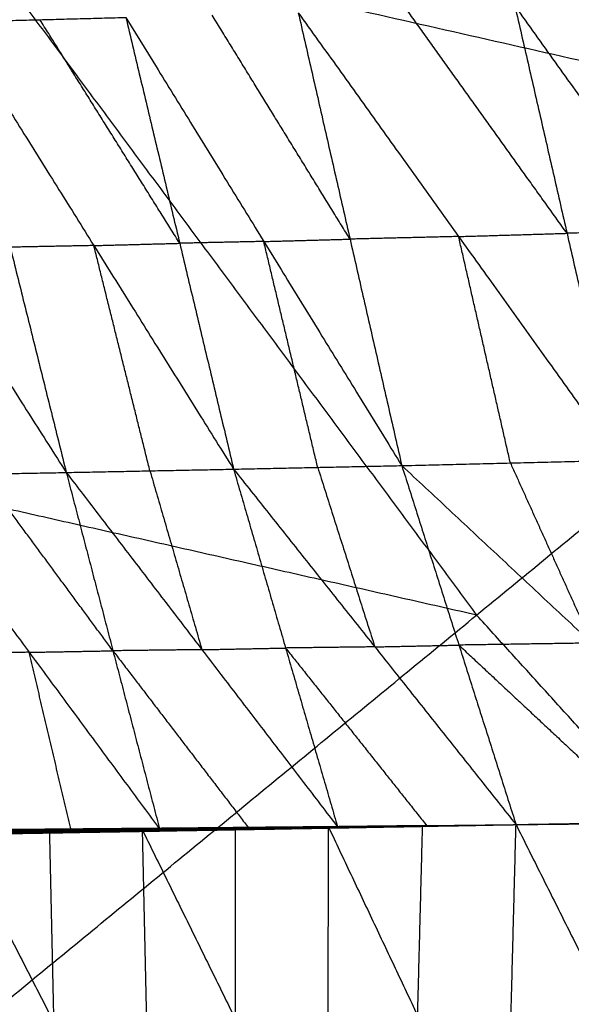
# Model space of a CAD drawing. Header units: millimetres. Extents: x -106 to 110, y -96 to 120.
# Tile 66 of 256: x -60.34 to -57.8, y -39.12 to -34.6. Entities that reach past the tile are written whole.
import ezdxf

# ---------------------------------------------------------------- set-up
doc = ezdxf.new("R2010")
doc.units = ezdxf.units.MM
doc.header["$MEASUREMENT"] = 0
doc.layers.add('Default', color=7, linetype='Continuous', true_color=0x000000)

msp = doc.modelspace()

# ---------------------------------------------------------------- linework, layer by layer
at = {"layer": 'Default'}
for points in [[(-60.0485, -29.3833, 4.6759), (-57.8736, -32.3158, 4.6759), (-55.6987, -35.2484, 4.6759)], [(-65.5063, -33.0301, 5.5886), (-60.6025, -34.1392, 5.1322), (-55.6987, -35.2484, 4.6759)], [(-60.6025, -34.1392, 5.1322), (-59.4191, -35.7348, 5.1322), (-58.2358, -37.3305, 5.1322)], [(-57.8206, -35.577, -0.5366), (-58.189, -35.063, -0.8024), (-58.5574, -34.549, -1.0682)], [(-58.0595, -34.5343, -1.1302), (-57.8206, -35.577, -0.5366), (-57.5818, -36.6198, 0.057)], [(-58.0595, -34.5343, -1.1302), (-57.3224, -35.563, -0.5996), (-56.5854, -36.5917, -0.0691)], [(-60.6366, -34.6063, -0.7999), (-60.2421, -34.5958, -0.8524), (-59.8475, -34.5854, -0.9048)], [(-59.6, -35.6228, -0.3034), (-59.921, -35.1093, -0.5779), (-60.2421, -34.5958, -0.8524)], [(-59.8475, -34.5854, -0.9048), (-59.6, -35.6228, -0.3034), (-59.3524, -36.6603, 0.2981)], [(-59.8475, -34.5854, -0.9048), (-59.2137, -35.6146, -0.3572), (-58.5798, -36.6439, 0.1904)], [(-58.8176, -35.6038, -0.408), (-59.1345, -35.0892, -0.6817), (-59.4514, -34.5745, -0.9555)], [(-59.0553, -34.5637, -1.0063), (-58.8176, -35.6038, -0.408), (-58.5798, -36.6439, 0.1904)], [(-59.0553, -34.5637, -1.0063), (-58.3185, -35.5918, -0.4746), (-57.5818, -36.6198, 0.057)], [(-61.4264, -34.6262, -0.6894), (-60.7738, -35.6509, -0.1397), (-60.1212, -36.6756, 0.41)], [(-60.6366, -34.6063, -0.7999), (-60.3789, -35.6409, -0.1949), (-60.1212, -36.6756, 0.41)], [(-60.6366, -34.6063, -0.7999), (-59.9945, -35.6333, -0.2509), (-59.3524, -36.6603, 0.2981)], [(-60.7728, -39.4125, 5.5886), (-58.2358, -37.3305, 5.1322), (-55.6987, -35.2484, 4.6759)], [(-58.3185, -35.5918, -0.4746), (-58.568, -35.5978, -0.4413), (-58.8176, -35.6038, -0.408)], [(-58.3185, -35.5918, -0.4746), (-58.0696, -35.5844, -0.5056), (-57.8206, -35.577, -0.5366)], [(-58.0808, -36.6318, 0.1237), (-58.1997, -36.1118, -0.1755), (-58.3185, -35.5918, -0.4746)], [(-57.3224, -35.563, -0.5996), (-57.5715, -35.57, -0.5681), (-57.8206, -35.577, -0.5366)], [(-59.9945, -35.6333, -0.2509), (-60.1867, -35.6371, -0.2229), (-60.3789, -35.6409, -0.1949)], [(-59.9945, -35.6333, -0.2509), (-59.7973, -35.628, -0.2771), (-59.6, -35.6228, -0.3034)], [(-59.7368, -36.6679, 0.3541), (-59.8657, -36.1506, 0.0516), (-59.9945, -35.6333, -0.2509)], [(-59.2137, -35.6146, -0.3572), (-59.4068, -35.6187, -0.3303), (-59.6, -35.6228, -0.3034)], [(-59.2137, -35.6146, -0.3572), (-59.0156, -35.6092, -0.3826), (-58.8176, -35.6038, -0.408)], [(-58.9661, -36.6521, 0.2442), (-59.0899, -36.1333, -0.0565), (-59.2137, -35.6146, -0.3572)], [(-58.2358, -37.3305, 5.1322), (-60.6877, -36.7759, 5.3604), (-63.1396, -36.2213, 5.5886)], [(-58.5798, -36.6439, 0.1904), (-58.0808, -36.6318, 0.1237), (-57.5818, -36.6198, 0.057)], [(-58.0808, -36.6318, 0.1237), (-57.8937, -37.0454, 0.5471), (-57.7067, -37.4591, 0.9705)], [(-60.8907, -36.6897, 0.5277), (-60.506, -36.6827, 0.4689), (-60.1212, -36.6756, 0.41)], [(-60.1212, -36.6756, 0.41), (-59.7368, -36.6679, 0.3541), (-59.3524, -36.6603, 0.2981)], [(-60.1212, -36.6756, 0.41), (-59.9068, -37.4945, 1.2919), (-59.6924, -38.3134, 2.1738)], [(-60.1212, -36.6756, 0.41), (-59.498, -37.4895, 1.2275), (-58.8747, -38.3034, 2.0449)], [(-59.7368, -36.6679, 0.3541), (-59.6174, -37.0787, 0.7908), (-59.498, -37.4895, 1.2275)], [(-59.3524, -36.6603, 0.2981), (-58.9661, -36.6521, 0.2442), (-58.5798, -36.6439, 0.1904)], [(-59.3524, -36.6603, 0.2981), (-59.1136, -37.4818, 1.1715), (-58.8747, -38.3034, 2.0449)], [(-59.3524, -36.6603, 0.2981), (-58.7037, -37.4766, 1.11), (-58.0549, -38.293, 1.9218)], [(-58.9661, -36.6521, 0.2442), (-58.8349, -37.0644, 0.6771), (-58.7037, -37.4766, 1.11)], [(-58.5798, -36.6439, 0.1904), (-58.3173, -37.4684, 1.0561), (-58.0549, -38.293, 1.9218)], [(-58.5798, -36.6439, 0.1904), (-57.7067, -37.4591, 0.9705), (-56.8336, -38.2743, 1.7506)], [(-60.8907, -36.6897, 0.5277), (-60.2915, -37.5015, 1.3508), (-59.6924, -38.3134, 2.1738)], [(-59.9068, -37.4945, 1.2919), (-60.2064, -37.0886, 0.8804), (-60.506, -36.6827, 0.4689)], [(-55.7839, -40.0357, 5.1322), (-57.0098, -38.6831, 5.1322), (-58.2358, -37.3305, 5.1322)], [(-59.498, -37.4895, 1.2275), (-59.7024, -37.492, 1.2597), (-59.9068, -37.4945, 1.2919)], [(-59.498, -37.4895, 1.2275), (-59.3058, -37.4856, 1.1995), (-59.1136, -37.4818, 1.1715)], [(-58.7037, -37.4766, 1.11), (-58.9086, -37.4792, 1.1407), (-59.1136, -37.4818, 1.1715)], [(-59.1136, -37.4818, 1.1715), (-58.7892, -37.89, 1.5774), (-58.4648, -38.2982, 1.9833)], [(-58.7037, -37.4766, 1.11), (-58.5105, -37.4725, 1.083), (-58.3173, -37.4684, 1.0561)], [(-57.7067, -37.4591, 0.9705), (-58.012, -37.4638, 1.0133), (-58.3173, -37.4684, 1.0561)], [(-58.3173, -37.4684, 1.0561), (-57.8808, -37.876, 1.4461), (-57.4442, -38.2836, 1.8362)], [(-60.2915, -37.5015, 1.3508), (-60.495, -37.5038, 1.3844), (-60.6985, -37.5062, 1.4181)], [(-60.2915, -37.5015, 1.3508), (-60.0992, -37.498, 1.3213), (-59.9068, -37.4945, 1.2919)], [(-60.0993, -38.318, 2.2412), (-60.1954, -37.9098, 1.796), (-60.2915, -37.5015, 1.3508)], [(-59.9068, -37.4945, 1.2919), (-59.5952, -37.9014, 1.7006), (-59.2835, -38.3084, 2.1093)], [(-59.7726, -38.3154, 2.1869), (-59.3445, -38.3097, 2.1191), (-58.9164, -38.304, 2.0513)], [(-59.7578, -38.3215, 2.1776), (-59.3371, -38.3127, 2.1144), (-58.9164, -38.304, 2.0513)], [(-59.7144, -38.3136, 2.1558), (-59.3001, -38.3089, 2.0934), (-58.8858, -38.3043, 2.0311)], [(-59.7064, -38.3103, 2.1592), (-59.294, -38.3065, 2.0965), (-58.8816, -38.3027, 2.0338)], [(-59.7064, -38.3103, 2.1592), (-59.2961, -38.3073, 2.0951), (-58.8858, -38.3043, 2.0311)], [(-59.6988, -38.3101, 2.1662), (-59.2883, -38.3062, 2.1026), (-58.8778, -38.3023, 2.0389)], [(-59.6988, -38.3101, 2.1662), (-59.2902, -38.3064, 2.1), (-58.8816, -38.3027, 2.0338)], [(-59.6924, -38.3134, 2.1738), (-59.2851, -38.3079, 2.1064), (-58.8778, -38.3023, 2.0389)], [(-59.6924, -38.3134, 2.1738), (-59.2835, -38.3084, 2.1093), (-58.8747, -38.3034, 2.0449)], [(-59.3371, -38.3127, 2.1144), (-59.1248, -38.3092, 2.0811), (-58.9125, -38.3057, 2.0478)], [(-59.3024, -38.3099, 2.0936), (-59.0953, -38.3076, 2.0624), (-58.8881, -38.3053, 2.0312)], [(-58.8881, -38.3053, 2.0312), (-59.0941, -38.3071, 2.0623), (-59.3001, -38.3089, 2.0934)], [(-59.2961, -38.3073, 2.0951), (-59.0899, -38.3054, 2.0638), (-58.8837, -38.3035, 2.0324)], [(-58.8837, -38.3035, 2.0324), (-59.0888, -38.305, 2.0645), (-59.294, -38.3065, 2.0965)], [(-59.2902, -38.3064, 2.1), (-59.085, -38.3044, 2.0682), (-58.8797, -38.3025, 2.0364)], [(-58.8797, -38.3025, 2.0364), (-59.084, -38.3044, 2.0695), (-59.2883, -38.3062, 2.1026)], [(-59.2851, -38.3079, 2.1064), (-59.0807, -38.3053, 2.0741), (-58.8763, -38.3028, 2.0419)], [(-58.9194, -40.0509, 0.8209), (-58.9179, -39.1774, 1.4361), (-58.9164, -38.304, 2.0513)], [(-58.9164, -38.304, 2.0513), (-58.4856, -38.2985, 1.9866), (-58.0549, -38.293, 1.9218)], [(-58.9164, -38.304, 2.0513), (-58.9125, -38.3057, 2.0478), (-58.9087, -38.3074, 2.0444)], [(-58.9164, -38.304, 2.0513), (-58.5082, -39.1678, 1.372), (-58.1, -40.0317, 0.6927)], [(-58.4818, -38.3002, 1.9831), (-58.6972, -38.3029, 2.0155), (-58.9125, -38.3057, 2.0478)], [(-58.9087, -38.3074, 2.0444), (-58.4818, -38.3002, 1.9831), (-58.0549, -38.293, 1.9218)], [(-58.4784, -38.3008, 1.9798), (-58.6918, -38.3044, 2.0105), (-58.9053, -38.308, 2.0411)], [(-58.9019, -38.3085, 2.0379), (-58.4784, -38.3008, 1.9798), (-58.0549, -38.293, 1.9218)], [(-58.4753, -38.3005, 1.9776), (-58.6871, -38.3044, 2.0067), (-58.8988, -38.3082, 2.0357)], [(-58.8957, -38.308, 2.0335), (-58.4753, -38.3005, 1.9776), (-58.0549, -38.293, 1.9218)], [(-58.4726, -38.2997, 1.9766), (-58.6828, -38.3034, 2.0045), (-58.8931, -38.3071, 2.0324)], [(-58.8904, -38.3063, 2.0314), (-58.4726, -38.2997, 1.9766), (-58.0549, -38.293, 1.9218)], [(-58.8904, -38.3063, 2.0314), (-58.8881, -38.3053, 2.0312), (-58.8858, -38.3043, 2.0311)], [(-58.4703, -38.2986, 1.9764), (-58.6792, -38.302, 2.0038), (-58.8881, -38.3053, 2.0312)], [(-58.8858, -38.3043, 2.0311), (-58.4703, -38.2986, 1.9764), (-58.0549, -38.293, 1.9218)], [(-58.8858, -38.3043, 2.0311), (-58.8837, -38.3035, 2.0324), (-58.8816, -38.3027, 2.0338)], [(-58.4682, -38.2978, 1.9778), (-58.676, -38.3007, 2.0051), (-58.8837, -38.3035, 2.0324)], [(-58.8816, -38.3027, 2.0338), (-58.4682, -38.2978, 1.9778), (-58.0549, -38.293, 1.9218)], [(-58.8816, -38.3027, 2.0338), (-58.8797, -38.3025, 2.0364), (-58.8778, -38.3023, 2.0389)], [(-58.4663, -38.2977, 1.9804), (-58.673, -38.3001, 2.0084), (-58.8797, -38.3025, 2.0364)], [(-58.8778, -38.3023, 2.0389), (-58.4663, -38.2977, 1.9804), (-58.0549, -38.293, 1.9218)], [(-58.8778, -38.3023, 2.0389), (-58.8763, -38.3028, 2.0419), (-58.8747, -38.3034, 2.0449)], [(-58.8763, -38.3028, 2.0419), (-58.6713, -38.3003, 2.0111), (-58.4663, -38.2977, 1.9804)], [(-58.4648, -38.2982, 1.9833), (-58.6705, -38.3005, 2.0126), (-58.8763, -38.3028, 2.0419)], [(-58.8747, -38.3034, 2.0449), (-58.4648, -38.2982, 1.9833), (-58.0549, -38.293, 1.9218)], [(-58.4856, -38.2985, 1.9866), (-58.4969, -38.7332, 1.6793), (-58.5082, -39.1678, 1.372)], [(-58.4856, -38.2985, 1.9866), (-58.4837, -38.2993, 1.9848), (-58.4818, -38.3002, 1.9831)], [(-58.4818, -38.3002, 1.9831), (-58.4801, -38.3005, 1.9815), (-58.4784, -38.3008, 1.9798)], [(-58.4784, -38.3008, 1.9798), (-58.4768, -38.3006, 1.9787), (-58.4753, -38.3005, 1.9776)], [(-58.4753, -38.3005, 1.9776), (-58.474, -38.3001, 1.9771), (-58.4726, -38.2997, 1.9766)], [(-58.4726, -38.2997, 1.9766), (-58.4715, -38.2992, 1.9765), (-58.4703, -38.2986, 1.9764)], [(-58.4703, -38.2986, 1.9764), (-58.4693, -38.2982, 1.9771), (-58.4682, -38.2978, 1.9778)], [(-58.4682, -38.2978, 1.9778), (-58.4673, -38.2978, 1.9791), (-58.4663, -38.2977, 1.9804)], [(-58.1, -40.0317, 0.6927), (-58.0775, -39.1623, 1.3073), (-58.0549, -38.293, 1.9218)], [(-58.0549, -38.2926, 1.922), (-57.4501, -38.2828, 1.8338), (-56.8452, -38.2729, 1.7457)], [(-58.0549, -38.2926, 1.922), (-57.4443, -38.2834, 1.8363), (-56.8336, -38.2743, 1.7506)], [(-58.0549, -38.293, 1.9218), (-57.4442, -38.2836, 1.8362), (-56.8336, -38.2743, 1.7506)], [(-58.0549, -38.2926, 1.922), (-57.4553, -38.2837, 1.8309), (-56.8556, -38.2748, 1.7398)], [(-58.0549, -38.2926, 1.922), (-57.4595, -38.2854, 1.8305), (-56.864, -38.2782, 1.739)], [(-58.0549, -38.2926, 1.922), (-57.4678, -38.2856, 1.8392), (-56.8807, -38.2786, 1.7565)], [(-58.0549, -38.293, 1.9218), (-57.4678, -38.2858, 1.8392), (-56.8807, -38.2786, 1.7565)], [(-58.0549, -38.2926, 1.922), (-57.4655, -38.2867, 1.8361), (-56.8761, -38.2808, 1.7502)], [(-58.0549, -38.2926, 1.922), (-57.4629, -38.2867, 1.8323), (-56.8708, -38.2808, 1.7427)], [(-58.0549, -38.293, 1.9218), (-57.6244, -39.1523, 1.2395), (-57.1938, -40.0116, 0.5571)], [(-60.6254, -38.3275, 2.3292), (-60.199, -38.3214, 2.2581), (-59.7726, -38.3154, 2.1869)], [(-60.6254, -38.3275, 2.3292), (-60.1793, -39.1993, 1.6417), (-59.7332, -40.0711, 0.9542)], [(-60.6141, -38.3316, 2.3244), (-60.4066, -38.3265, 2.2912), (-60.199, -38.3214, 2.2581)], [(-60.1877, -38.3255, 2.2533), (-60.4009, -38.3285, 2.2888), (-60.6141, -38.3316, 2.3244)], [(-60.6029, -38.3356, 2.3196), (-60.1877, -38.3255, 2.2533), (-59.7726, -38.3154, 2.1869)], [(-60.6029, -38.3356, 2.3196), (-60.1803, -38.3285, 2.2486), (-59.7578, -38.3215, 2.1776)], [(-60.1705, -38.3295, 2.2429), (-60.3817, -38.333, 2.2784), (-60.593, -38.3366, 2.3139)], [(-60.5831, -38.3376, 2.3082), (-60.1705, -38.3295, 2.2429), (-59.7578, -38.3215, 2.1776)], [(-60.5831, -38.3376, 2.3082), (-60.1639, -38.3304, 2.238), (-59.7448, -38.3233, 2.1678)], [(-60.1552, -38.3289, 2.2338), (-60.3648, -38.3325, 2.2689), (-60.5744, -38.336, 2.304)], [(-60.5657, -38.3345, 2.2997), (-60.1495, -38.3281, 2.2303), (-59.7332, -38.3217, 2.1609)], [(-60.5657, -38.3345, 2.2997), (-60.1552, -38.3289, 2.2338), (-59.7448, -38.3233, 2.1678)], [(-60.1419, -38.3252, 2.2277), (-60.3501, -38.3284, 2.2624), (-60.5582, -38.3316, 2.2972)], [(-60.5507, -38.3287, 2.2946), (-60.1369, -38.3233, 2.2259), (-59.7231, -38.318, 2.1572)], [(-60.5507, -38.3287, 2.2946), (-60.1419, -38.3252, 2.2277), (-59.7332, -38.3217, 2.1609)], [(-60.1305, -38.32, 2.2244), (-60.3374, -38.3227, 2.2587), (-60.5443, -38.3253, 2.2931)], [(-60.5379, -38.322, 2.2916), (-60.1262, -38.3178, 2.2237), (-59.7144, -38.3136, 2.1558)], [(-60.5379, -38.322, 2.2916), (-60.1305, -38.32, 2.2244), (-59.7231, -38.318, 2.1572)], [(-60.1203, -38.3154, 2.2251), (-60.3262, -38.3175, 2.259), (-60.5321, -38.3196, 2.293)], [(-60.5262, -38.3172, 2.2944), (-60.1163, -38.3138, 2.2268), (-59.7064, -38.3103, 2.1592)], [(-60.5262, -38.3172, 2.2944), (-60.1203, -38.3154, 2.2251), (-59.7144, -38.3136, 2.1558)], [(-60.1109, -38.3137, 2.2304), (-60.3158, -38.3154, 2.2642), (-60.5208, -38.3172, 2.298)], [(-60.5154, -38.3171, 2.3016), (-60.1071, -38.3136, 2.2339), (-59.6988, -38.3101, 2.1662)], [(-60.5154, -38.3171, 2.3016), (-60.1109, -38.3137, 2.2304), (-59.7064, -38.3103, 2.1592)], [(-60.5108, -38.3199, 2.305), (-60.309, -38.3167, 2.2695), (-60.1071, -38.3136, 2.2339)], [(-60.1025, -38.3164, 2.2374), (-60.3067, -38.3181, 2.2712), (-60.5108, -38.3199, 2.305)], [(-60.5063, -38.3226, 2.3085), (-60.1025, -38.3164, 2.2374), (-59.6988, -38.3101, 2.1662)], [(-60.5063, -38.3226, 2.3085), (-60.0993, -38.318, 2.2412), (-59.6924, -38.3134, 2.1738)], [(-60.199, -38.3214, 2.2581), (-60.1891, -38.7604, 1.9499), (-60.1793, -39.1993, 1.6417)], [(-60.1877, -38.3255, 2.2533), (-59.9765, -38.3219, 2.2178), (-59.7652, -38.3184, 2.1822)], [(-60.1803, -38.3285, 2.2486), (-60.184, -38.327, 2.2509), (-60.1877, -38.3255, 2.2533)], [(-60.1803, -38.3285, 2.2486), (-60.1754, -38.329, 2.2457), (-60.1705, -38.3295, 2.2429)], [(-60.1705, -38.3295, 2.2429), (-59.9609, -38.326, 2.2078), (-59.7513, -38.3224, 2.1727)], [(-59.7513, -38.3224, 2.1727), (-59.9576, -38.3264, 2.2054), (-60.1639, -38.3304, 2.238)], [(-60.1639, -38.3304, 2.238), (-60.1596, -38.3297, 2.2359), (-60.1552, -38.3289, 2.2338)], [(-60.1552, -38.3289, 2.2338), (-59.9471, -38.3257, 2.199), (-59.739, -38.3225, 2.1643)], [(-59.739, -38.3225, 2.1643), (-59.9442, -38.3253, 2.1973), (-60.1495, -38.3281, 2.2303)], [(-60.1495, -38.3281, 2.2303), (-60.1457, -38.3266, 2.229), (-60.1419, -38.3252, 2.2277)], [(-60.1419, -38.3252, 2.2277), (-59.9351, -38.3225, 2.1934), (-59.7282, -38.3198, 2.159)], [(-59.7282, -38.3198, 2.159), (-59.9325, -38.3216, 2.1924), (-60.1369, -38.3233, 2.2259)], [(-60.1369, -38.3233, 2.2259), (-60.1337, -38.3216, 2.2251), (-60.1305, -38.32, 2.2244)], [(-60.1305, -38.32, 2.2244), (-59.9247, -38.3179, 2.1904), (-59.7188, -38.3158, 2.1565)], [(-60.1262, -38.3178, 2.2237), (-60.1233, -38.3166, 2.2244), (-60.1203, -38.3154, 2.2251)], [(-59.7188, -38.3158, 2.1565), (-59.9225, -38.3168, 2.1901), (-60.1262, -38.3178, 2.2237)], [(-60.1203, -38.3154, 2.2251), (-59.9154, -38.3137, 2.1913), (-59.7104, -38.3119, 2.1575)], [(-59.7104, -38.3119, 2.1575), (-59.9134, -38.3129, 2.1921), (-60.1163, -38.3138, 2.2268)], [(-60.1163, -38.3138, 2.2268), (-60.1136, -38.3137, 2.2286), (-60.1109, -38.3137, 2.2304)], [(-60.1109, -38.3137, 2.2304), (-59.9067, -38.312, 2.1965), (-59.7026, -38.3102, 2.1627)], [(-59.7026, -38.3102, 2.1627), (-59.9049, -38.3119, 2.1983), (-60.1071, -38.3136, 2.2339)], [(-60.1025, -38.3164, 2.2374), (-59.8991, -38.314, 2.2037), (-59.6956, -38.3117, 2.17)], [(-60.0993, -38.318, 2.2412), (-60.1009, -38.3172, 2.2393), (-60.1025, -38.3164, 2.2374)], [(-59.7726, -38.3154, 2.1869), (-59.7652, -38.3184, 2.1822), (-59.7578, -38.3215, 2.1776)], [(-59.7726, -38.3154, 2.1869), (-59.7529, -39.1932, 1.5706), (-59.7332, -40.0711, 0.9542)], [(-59.7726, -38.3154, 2.1869), (-59.346, -39.1831, 1.5039), (-58.9194, -40.0509, 0.8209)], [(-59.7652, -38.3184, 2.1822), (-59.5549, -38.314, 2.1507), (-59.3445, -38.3097, 2.1191)], [(-59.3371, -38.3127, 2.1144), (-59.5512, -38.3156, 2.1483), (-59.7652, -38.3184, 2.1822)], [(-59.7578, -38.3215, 2.1776), (-59.3333, -38.3144, 2.111), (-58.9087, -38.3074, 2.0444)], [(-59.7578, -38.3215, 2.1776), (-59.7513, -38.3224, 2.1727), (-59.7448, -38.3233, 2.1678)], [(-59.3267, -38.3153, 2.1061), (-59.539, -38.3189, 2.1394), (-59.7513, -38.3224, 2.1727)], [(-59.7448, -38.3233, 2.1678), (-59.3267, -38.3153, 2.1061), (-58.9087, -38.3074, 2.0444)], [(-59.7448, -38.3233, 2.1678), (-59.3233, -38.3159, 2.1028), (-58.9019, -38.3085, 2.0379)], [(-59.7448, -38.3233, 2.1678), (-59.739, -38.3225, 2.1643), (-59.7332, -38.3217, 2.1609)], [(-59.3175, -38.3151, 2.0994), (-59.5283, -38.3188, 2.1318), (-59.739, -38.3225, 2.1643)], [(-59.7332, -38.3217, 2.1609), (-59.3145, -38.3148, 2.0972), (-58.8957, -38.308, 2.0335)], [(-59.7332, -38.3217, 2.1609), (-59.3175, -38.3151, 2.0994), (-58.9019, -38.3085, 2.0379)], [(-59.7332, -38.3217, 2.1609), (-59.7282, -38.3198, 2.159), (-59.7231, -38.318, 2.1572)], [(-59.3094, -38.313, 2.0953), (-59.5188, -38.3164, 2.1272), (-59.7282, -38.3198, 2.159)], [(-59.7231, -38.318, 2.1572), (-59.3068, -38.3121, 2.0943), (-58.8904, -38.3063, 2.0314)], [(-59.7231, -38.318, 2.1572), (-59.3094, -38.313, 2.0953), (-58.8957, -38.308, 2.0335)], [(-59.7231, -38.318, 2.1572), (-59.7188, -38.3158, 2.1565), (-59.7144, -38.3136, 2.1558)], [(-59.3024, -38.3099, 2.0936), (-59.5106, -38.3129, 2.125), (-59.7188, -38.3158, 2.1565)], [(-59.7144, -38.3136, 2.1558), (-59.3024, -38.3099, 2.0936), (-58.8904, -38.3063, 2.0314)], [(-59.7144, -38.3136, 2.1558), (-59.7104, -38.3119, 2.1575), (-59.7064, -38.3103, 2.1592)], [(-59.2961, -38.3073, 2.0951), (-59.5032, -38.3096, 2.1263), (-59.7104, -38.3119, 2.1575)], [(-59.7064, -38.3103, 2.1592), (-59.7026, -38.3102, 2.1627), (-59.6988, -38.3101, 2.1662)], [(-59.2902, -38.3064, 2.1), (-59.4964, -38.3083, 2.1314), (-59.7026, -38.3102, 2.1627)], [(-59.6988, -38.3101, 2.1662), (-59.6956, -38.3117, 2.17), (-59.6924, -38.3134, 2.1738)], [(-59.6956, -38.3117, 2.17), (-59.492, -38.309, 2.1363), (-59.2883, -38.3062, 2.1026)], [(-59.2851, -38.3079, 2.1064), (-59.4903, -38.3098, 2.1382), (-59.6956, -38.3117, 2.17)], [(-59.3445, -38.3097, 2.1191), (-59.3452, -38.7464, 1.8115), (-59.346, -39.1831, 1.5039)], [(-59.3333, -38.3144, 2.111), (-59.3352, -38.3136, 2.1127), (-59.3371, -38.3127, 2.1144)], [(-59.3333, -38.3144, 2.111), (-59.33, -38.3149, 2.1085), (-59.3267, -38.3153, 2.1061)], [(-59.3267, -38.3153, 2.1061), (-59.116, -38.3116, 2.0736), (-58.9053, -38.308, 2.0411)], [(-58.9053, -38.308, 2.0411), (-59.1143, -38.3119, 2.072), (-59.3233, -38.3159, 2.1028)], [(-59.3233, -38.3159, 2.1028), (-59.3204, -38.3155, 2.1011), (-59.3175, -38.3151, 2.0994)], [(-59.3175, -38.3151, 2.0994), (-59.1082, -38.3117, 2.0675), (-58.8988, -38.3082, 2.0357)], [(-58.8988, -38.3082, 2.0357), (-59.1066, -38.3115, 2.0664), (-59.3145, -38.3148, 2.0972)], [(-59.3145, -38.3148, 2.0972), (-59.312, -38.3139, 2.0962), (-59.3094, -38.313, 2.0953)], [(-59.3094, -38.313, 2.0953), (-59.1013, -38.3101, 2.0639), (-58.8931, -38.3071, 2.0324)], [(-58.8931, -38.3071, 2.0324), (-59.0999, -38.3096, 2.0633), (-59.3068, -38.3121, 2.0943)], [(-59.3068, -38.3121, 2.0943), (-59.3046, -38.311, 2.0939), (-59.3024, -38.3099, 2.0936)], [(-59.3001, -38.3089, 2.0934), (-59.2981, -38.3081, 2.0943), (-59.2961, -38.3073, 2.0951)], [(-59.294, -38.3065, 2.0965), (-59.2921, -38.3064, 2.0982), (-59.2902, -38.3064, 2.1)], [(-59.2835, -38.3084, 2.1093), (-59.2843, -38.3081, 2.1079), (-59.2851, -38.3079, 2.1064)], [(-58.9087, -38.3074, 2.0444), (-58.9053, -38.308, 2.0411), (-58.9019, -38.3085, 2.0379)], [(-58.9019, -38.3085, 2.0379), (-58.8988, -38.3082, 2.0357), (-58.8957, -38.308, 2.0335)], [(-58.8957, -38.308, 2.0335), (-58.8931, -38.3071, 2.0324), (-58.8904, -38.3063, 2.0314)]]:
    msp.add_open_spline(points, degree=2, dxfattribs=at)

doc.saveas('drawing.dxf')
